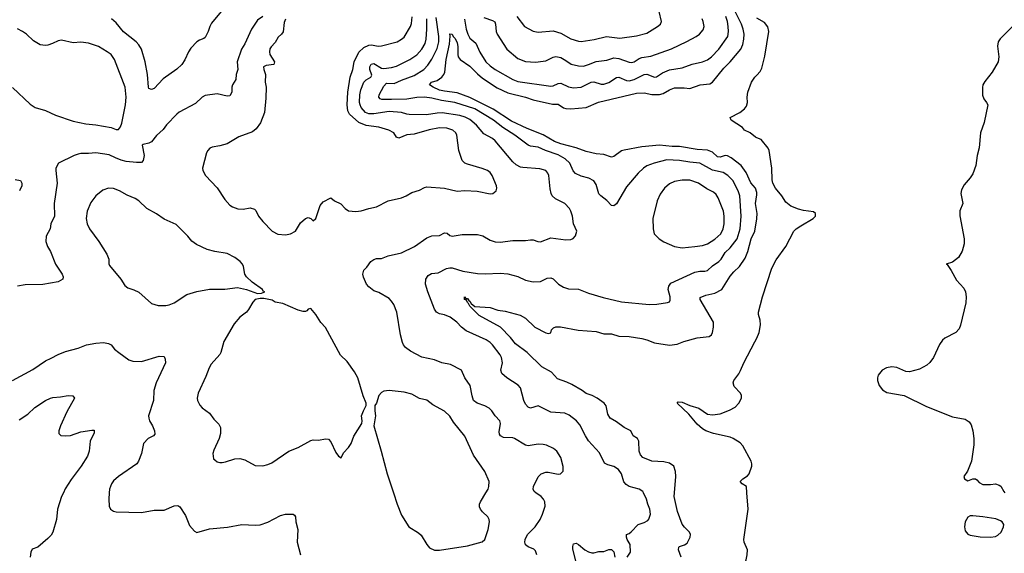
# Model space of a CAD drawing. Header units: inches. Extents: x 1245430 to 1420861, y 606325 to 671315.
# Tile 141 of 256: x 1324167 to 1331960, y 649522 to 653744. Entities that reach past the tile are written whole.
import ezdxf

# ---------------------------------------------------------------- set-up
doc = ezdxf.new("R2010")
doc.units = ezdxf.units.IN
doc.header["$MEASUREMENT"] = 0
for name, color, linetype in [('B3624', 7, 'Continuous'), ('B3625', 7, 'Continuous'), ('B3634', 7, 'Continuous'), ('B3635', 7, 'Continuous')]:
    doc.layers.add(name, color=color, linetype=linetype)

msp = doc.modelspace()

# ---------------------------------------------------------------- linework, layer by layer
at = {"layer": 'B3624', "color": 5}
for points, elevation in [([(1324512.3, 650000), (1324498.3, 649970), (1324466, 649870), (1324458.9, 649790), (1324430, 649689.3), (1324415.3, 649664.7), (1324390, 649637.6), (1324310.5, 649570), (1324266.4, 649553.6), (1324254, 649530), (1324248.7, 649490)], 840), ([(1324875.6, 650000), (1324873, 649950), (1324874, 649894), (1324884.7, 649870), (1324910, 649854.8), (1324930, 649850.8), (1325130, 649843.1), (1325230, 649862.4), (1325310, 649861.6), (1325390, 649897.3), (1325418.5, 649898.5), (1325434.8, 649890), (1325479.9, 649819.9), (1325510, 649741), (1325550, 649696), (1325570, 649686.8), (1325670, 649714.4), (1325811.3, 649728.7), (1325926, 649750), (1326030, 649744.9), (1326070, 649748), (1326130, 649768.7), (1326230, 649821.6), (1326269.6, 649830.4), (1326330, 649830.5), (1326343, 649823), (1326350, 649811.3), (1326352.4, 649770), (1326368.4, 649710), (1326363.1, 649610), (1326389, 649510)], 860), ([(1327124.5, 650000), (1327154.3, 649910), (1327190, 649822), (1327246, 649730), (1327322.4, 649682.4), (1327344, 649664), (1327388.2, 649590), (1327410, 649566), (1327450, 649546), (1327490, 649546.7), (1327710, 649580.9), (1327827.3, 649612.7), (1327849.2, 649630), (1327874.5, 649710), (1327885.1, 649770), (1327882.9, 649790), (1327871.8, 649810), (1327830, 649849.6), (1327815.1, 649870), (1327806.6, 649890), (1327805.4, 649910), (1327812.8, 649930), (1327855.4, 650000)], 880), ([(1328259.3, 649510), (1328250, 649542), (1328234.9, 649554.9), (1328190, 649572), (1328170, 649589.3), (1328163.6, 649610), (1328167.8, 649630), (1328186.9, 649670), (1328245.7, 649730), (1328285.1, 649790), (1328303.5, 649830), (1328324.9, 649895.1), (1328322, 649930), (1328312.8, 649950), (1328293.6, 649970), (1328251.6, 650000)], 860), ([(1328974, 649490), (1329002, 649530), (1328998, 649590), (1328975.3, 649630), (1328968.7, 649650), (1328968.7, 649670), (1328990, 649678.8), (1329007.5, 649692.5), (1329060.9, 649750), (1329110, 649765.2), (1329137.8, 649782.2), (1329147.4, 649792.6), (1329158.9, 649830), (1329154.7, 649870), (1329137.4, 649910), (1329128.4, 649950), (1329103.1, 650000)], 840), ([(1329401.2, 649490), (1329382.4, 649550), (1329383.6, 649570), (1329390, 649576.4), (1329430, 649588.7), (1329450, 649603), (1329473.3, 649650), (1329476.2, 649670), (1329469.4, 649690), (1329428.2, 649728.2), (1329410.9, 649750.9), (1329372.7, 649852.7), (1329347.2, 649970), (1329349.4, 650000)], 820), ([(1330000, 648997.2), (1329998.7, 648998.7), (1329925.8, 649105.8), (1329872.3, 649250), (1329868.2, 649310), (1329880.4, 649379.6), (1329889.6, 649410.4), (1329917.3, 649470), (1329925.3, 649510), (1329926.2, 649550), (1329901.7, 649610), (1329899.2, 649630), (1329933.5, 649870), (1329922.6, 650000)], 780), ([(1328577.2, 649430), (1328546, 649554), (1328544.4, 649575.6), (1328550, 649596), (1328570, 649601.6), (1328590, 649592.4), (1328640.5, 649550), (1328670, 649532.4), (1328694.8, 649525.2), (1328710, 649524), (1328750, 649534.8), (1328790, 649536), (1328830, 649551.3), (1328850, 649552), (1328870, 649532), (1328877.3, 649490)], 840)]:
    msp.add_lwpolyline(points, dxfattribs=dict(at, elevation=elevation))
at = {"layer": 'B3625', "color": 5}
for points, elevation in [([(1325762.4, 653810), (1325683.8, 653716.2), (1325670.4, 653690), (1325659.5, 653650), (1325635.6, 653604.4), (1325625.1, 653594.9), (1325590, 653582.4), (1325570, 653569.6), (1325520.9, 653519.1), (1325502, 653490), (1325474.4, 653425.6), (1325450.2, 653389.8), (1325410, 653351.6), (1325303.4, 653276.6), (1325230, 653199.7), (1325210, 653191.5), (1325190, 653200.9), (1325186, 653210), (1325177.7, 653310), (1325159.9, 653410), (1325129.9, 653510), (1325110, 653545.3), (1325087.7, 653570), (1324987.8, 653647.8), (1324930, 653718.2), (1324892.6, 653750)], 840), ([(1330000, 652376.3), (1329989.9, 652409.9), (1329953.3, 652453.3), (1329915.6, 652535.6), (1329876.2, 652590), (1329798.5, 652650), (1329770, 652665.6), (1329750, 652669.9), (1329710, 652656), (1329690, 652658.7), (1329650, 652695.7), (1329610, 652710.9), (1329530, 652716.3), (1329390, 652739.9), (1329330, 652739.6), (1329230, 652750.4), (1329090, 652737.2), (1328950, 652712.8), (1328930, 652705.7), (1328870, 652660.5), (1328850, 652656.3), (1328790, 652676.5), (1328730, 652683.5), (1328650, 652700.9), (1328570.4, 652730.4), (1328450, 652760.9), (1328399.5, 652779.5), (1328310, 652834.2), (1328182.7, 652882.7), (1328060.6, 652940.6), (1327915.5, 653035.5), (1327730, 653127.6), (1327630, 653165.4), (1327530, 653177.8), (1327490, 653187.5), (1327438.3, 653210), (1327409.6, 653230), (1327426.6, 653250), (1327470, 653264.2), (1327490, 653275.8), (1327508.3, 653290), (1327523.1, 653310), (1327530.9, 653330), (1327541.6, 653430), (1327568.8, 653550), (1327573.6, 653613.6), (1327570, 653631.3), (1327589.3, 653630.7), (1327597.8, 653610), (1327610, 653597.8), (1327630, 653563.1), (1327634.7, 653530), (1327633.8, 653470), (1327638.4, 653450), (1327653.6, 653430), (1327730, 653375.4), (1327790, 653315.3), (1327830, 653282.1), (1327945.4, 653205.4), (1328030, 653164.1), (1328170, 653131.8), (1328230, 653110.7), (1328384.1, 653075.9), (1328430, 653074.8), (1328470, 653047.1), (1328490, 653040.8), (1328530, 653037.8), (1328650, 653050.1), (1328748.6, 653091.4), (1329050, 653161.5), (1329110, 653164.1), (1329170, 653152.9), (1329230, 653151.5), (1329259.9, 653160.1), (1329309.9, 653190.1), (1329350, 653204.5), (1329425.6, 653205.6), (1329470, 653200.3), (1329551.6, 653228.4), (1329630, 653237.1), (1329650, 653249.2), (1329740.6, 653359.4), (1329790.5, 653410), (1329874.8, 653510), (1329891, 653549), (1329898, 653590), (1329899.9, 653630), (1329893, 653670), (1329878.8, 653710), (1329828.6, 653810)], 820), ([(1328102.3, 653770), (1328161.3, 653690), (1328230, 653654), (1328270, 653646.7), (1328390, 653656.5), (1328450, 653636.9), (1328530, 653594), (1328590, 653573.4), (1328610, 653572.3), (1328712.7, 653587.3), (1328810, 653612.3), (1328917.6, 653597.6), (1329050, 653615.3), (1329130, 653637), (1329214, 653690), (1329237.6, 653710), (1329245.6, 653730), (1329228.4, 653810)], 880), ([(1326090.3, 653770), (1326050, 653740.5), (1326000.3, 653670), (1325948, 653552), (1325921.3, 653510), (1325888.9, 653410), (1325894, 653350), (1325881.1, 653310), (1325877, 653270), (1325851.3, 653228.7), (1325846, 653210), (1325845.8, 653170), (1325830, 653142), (1325810, 653138), (1325730, 653156.9), (1325635.1, 653144.9), (1325610.7, 653130), (1325558.9, 653081.1), (1325430, 653011.8), (1325410, 652997), (1325330, 652911.8), (1325303.5, 652876.5), (1325250, 652826.6), (1325210, 652778), (1325190, 652767.8), (1325143.8, 652756.2), (1325136, 652750), (1325150.8, 652669.2), (1325144.7, 652630), (1325130, 652615.3), (1325090, 652613.2), (1325010, 652622.9), (1324970, 652632), (1324924, 652650), (1324875.8, 652675.8), (1324770, 652690.8), (1324710, 652684.1), (1324650, 652685.2), (1324630, 652680.6), (1324597.1, 652670), (1324473, 652610), (1324454, 652570), (1324452, 652550), (1324462.6, 652450), (1324439.5, 652290), (1324442.6, 652190), (1324412.7, 652130), (1324408, 652090), (1324377.1, 652030), (1324374.9, 651990), (1324385.5, 651950), (1324410.5, 651910), (1324450.5, 651810), (1324502, 651730), (1324510.6, 651710), (1324507.3, 651690), (1324471.3, 651670), (1324350, 651648.4), (1324210, 651646.3), (1324150, 651635.6)], 860), ([(1326270, 653747.6), (1326259.1, 653720.9), (1326252.2, 653647.8), (1326239.6, 653630), (1326212.8, 653607.2), (1326190, 653563.5), (1326156.5, 653530), (1326147.3, 653512.7), (1326144.5, 653490), (1326147.8, 653470), (1326183.2, 653410), (1326179.5, 653390), (1326118, 653382), (1326096.5, 653370), (1326098.3, 653350), (1326113.4, 653310), (1326110.3, 653250), (1326117.4, 653210), (1326116.2, 653123.8), (1326103.1, 653010), (1326072.3, 652927.7), (1326038.6, 652881.4), (1326010, 652856.3), (1325902, 652818), (1325810, 652761.6), (1325750, 652744.7), (1325690, 652736.2), (1325672.2, 652727.8), (1325656.3, 652710), (1325646.4, 652690), (1325613.4, 652570), (1325616.3, 652550), (1325638, 652510), (1325730, 652414), (1325790, 652320.7), (1325830, 652276.3), (1325850, 652263), (1325892.1, 652247.9), (1325934.8, 652245.2), (1325990, 652256), (1326025.4, 652245.4), (1326035.3, 652235.3), (1326056, 652190), (1326090, 652146), (1326166, 652070), (1326210, 652046.8), (1326270, 652042.8), (1326310, 652050.8), (1326348.7, 652070), (1326390, 652136), (1326430, 652170.8), (1326450, 652178), (1326470, 652171.3), (1326490, 652152), (1326510, 652171.3), (1326544.9, 652275.1), (1326570, 652303.8), (1326630, 652334), (1326658, 652310), (1326708.2, 652288.2), (1326744, 652250), (1326770, 652230.7), (1326826.2, 652226.2), (1326870.7, 652230.7), (1326929.6, 652250.4), (1326990, 652263), (1327082, 652310), (1327190, 652334), (1327226, 652350), (1327270, 652378), (1327330, 652396.3), (1327370, 652416.4), (1327390, 652421.3), (1327530, 652410.3), (1327630, 652388), (1327690, 652393.1), (1327786.9, 652386.9), (1327890, 652364.9), (1327911.6, 652368.4), (1327937.2, 652390), (1327942.7, 652410), (1327940.9, 652430), (1327907, 652510), (1327890, 652534.5), (1327870, 652549.5), (1327827.8, 652567.8), (1327710, 652599.6), (1327689.3, 652610), (1327670, 652629.3), (1327642.6, 652710), (1327626.2, 652830), (1327617.7, 652850), (1327595.6, 652870), (1327547.1, 652887.1), (1327490, 652889.1), (1327408, 652872), (1327290, 652839.4), (1327230, 652833.8), (1327167.8, 652807.8), (1327150, 652814.7), (1327129.1, 652849.1), (1327089.1, 652869.1), (1327010, 652893.3), (1326910, 652907.5), (1326850.8, 652930.8), (1326777, 652997), (1326763.4, 653023.4), (1326759.9, 653070), (1326764.4, 653170), (1326782.7, 653290), (1326803.9, 653350), (1326815, 653410), (1326851.9, 653488.1), (1326890, 653524.4), (1326930, 653543.2), (1326950, 653545.4), (1327004.9, 653535.1), (1327030, 653536.5), (1327155.1, 653570), (1327190, 653588.9), (1327210, 653606), (1327259.2, 653690), (1327267, 653713), (1327274, 653766)], 880), ([(1328251.6, 650000), (1328237.6, 650010), (1328231.5, 650030), (1328233, 650050), (1328270, 650127.3), (1328293.2, 650150), (1328330, 650163.1), (1328350, 650163.7), (1328430, 650148.7), (1328446, 650150), (1328469.4, 650170.6), (1328467.2, 650207.2), (1328450, 650279), (1328417, 650330), (1328392.1, 650352.1), (1328336.6, 650376.6), (1328310, 650383.5), (1328270, 650385.1), (1328190, 650372.8), (1328170, 650377.4), (1328082.7, 650430), (1328070, 650434.2), (1327996.6, 650436.6), (1327972.7, 650450), (1327964.4, 650464.4), (1327961.7, 650481.7), (1327971.2, 650550), (1327966.6, 650570), (1327929.4, 650610), (1327903.6, 650650), (1327881.6, 650670), (1327847.9, 650687.9), (1327787.3, 650710), (1327759.7, 650730), (1327747, 650767), (1327733.1, 650850), (1327689.6, 650910), (1327662.7, 650970), (1327576.6, 651016.6), (1327508.4, 651028.4), (1327450, 651051.8), (1327350, 651074.5), (1327260.1, 651120.1), (1327219.3, 651150), (1327203.7, 651170), (1327197, 651190), (1327182, 651250), (1327151.3, 651430), (1327127.6, 651490), (1327110, 651517), (1327090, 651536.9), (1327010, 651584.5), (1326970, 651599.5), (1326930, 651629.3), (1326912.7, 651650), (1326887.2, 651707.2), (1326882, 651730), (1326890, 651761), (1326915.3, 651784.7), (1326947, 651830), (1326970, 651847), (1326990, 651853.7), (1327030, 651855.5), (1327083.9, 651876.1), (1327190, 651900.3), (1327292.7, 651950), (1327390, 652017.6), (1327430, 652034), (1327490, 652037.1), (1327530, 652056.3), (1327550, 652054), (1327570, 652037.3), (1327590, 652030.5), (1327670, 652043.1), (1327790, 652044.6), (1327833.3, 652033.3), (1327890, 651999.5), (1327930, 651986), (1327970, 651984.6), (1328070, 651997), (1328170, 651997.1), (1328210, 652003), (1328230, 652003), (1328269, 651989), (1328290, 651986.3), (1328370, 652018), (1328490, 652002), (1328530, 652004), (1328547, 652013), (1328565.1, 652034.9), (1328577, 652070), (1328549.7, 652129.7), (1328542, 652190), (1328529.7, 652229.7), (1328518, 652250), (1328480.7, 652290), (1328407.2, 652327.2), (1328382, 652350), (1328372.8, 652370), (1328365.2, 652405.2), (1328355.1, 652510), (1328348, 652530), (1328331.6, 652550), (1328284.2, 652564.2), (1328150, 652573.6), (1328130, 652577.8), (1328095.5, 652595.5), (1328070, 652619.1), (1327930, 652786.8), (1327910, 652802.8), (1327839.7, 652839.7), (1327781.8, 652910), (1327730, 652953.5), (1327692.8, 652972.8), (1327650, 652986.8), (1327510, 653006), (1327470, 653005.5), (1327387.4, 652992.6), (1327250, 652995), (1327230, 652996.8), (1327190, 653010.6), (1327090, 653017.1), (1326970, 652998), (1326930, 652999.1), (1326903.7, 653010), (1326869.9, 653050), (1326860.4, 653070), (1326857.6, 653090), (1326859, 653150), (1326866.1, 653190), (1326889.5, 653250.5), (1326910, 653269.4), (1326946.3, 653290), (1326954.8, 653305.2), (1326938.3, 653350), (1326938, 653370), (1326947.7, 653392.3), (1326970, 653396.6), (1327030, 653360.9), (1327050, 653359), (1327110, 653366.3), (1327150, 653377.7), (1327254.3, 653430), (1327310, 653466.5), (1327350.7, 653510), (1327376.8, 653556.8), (1327383.9, 653590), (1327390.4, 653669.6), (1327388, 653750)], 860), ([(1329103.1, 650000), (1329098, 650010), (1329070, 650028.4), (1328990, 650049.7), (1328965.7, 650065.7), (1328947.5, 650087.5), (1328929.1, 650149.1), (1328905.3, 650185.3), (1328870, 650209.7), (1328820.8, 650220.8), (1328796.1, 650236.1), (1328756.8, 650316.8), (1328670, 650411.6), (1328643.9, 650450), (1328599.2, 650539.2), (1328574.7, 650570), (1328515.4, 650615.4), (1328481.2, 650630), (1328370, 650639.1), (1328270, 650687.6), (1328210, 650669.5), (1328190, 650677.6), (1328170, 650703), (1328156.2, 650730), (1328131.4, 650831.4), (1328111.3, 650851.3), (1328022, 650910), (1327983.3, 650943.3), (1327975.6, 650970), (1327987.7, 651030), (1327980.8, 651070), (1327970, 651091.1), (1327909.8, 651170), (1327889.8, 651190), (1327858.9, 651210), (1327700.7, 651280.7), (1327664.7, 651310), (1327626, 651350), (1327574, 651390), (1327530, 651408.4), (1327490, 651417.4), (1327466, 651430), (1327450, 651453.2), (1327396.4, 651590), (1327377.7, 651650), (1327381.4, 651690), (1327400.5, 651719.5), (1327425.4, 651734.6), (1327478.2, 651741.8), (1327545.1, 651774.9), (1327570, 651781.1), (1327590, 651780.3), (1327673.9, 651753.9), (1327790, 651734.7), (1327850, 651732.2), (1327970, 651739.2), (1328030, 651733.6), (1328110, 651712.8), (1328170, 651683.1), (1328231.4, 651668.6), (1328287.9, 651672.1), (1328341.7, 651698.3), (1328370, 651702.4), (1328390, 651694.4), (1328431.4, 651651.4), (1328470, 651627), (1328510, 651614.9), (1328590, 651611.8), (1328670, 651581.3), (1328785.3, 651545.3), (1328930, 651511.5), (1329150.3, 651490.3), (1329210, 651492.8), (1329293.6, 651506.4), (1329309.5, 651510.5), (1329315.6, 651524.4), (1329314.7, 651550), (1329300.4, 651610), (1329304.9, 651635.1), (1329321.4, 651658.6), (1329510, 651746.6), (1329550, 651755.2), (1329590, 651753.6), (1329610, 651759), (1329650, 651797.2), (1329700.4, 651830), (1329719.3, 651850), (1329750, 651903), (1329790, 651939.1), (1329846.2, 652010), (1329868.6, 652090), (1329877.9, 652190), (1329867, 652350), (1329852.8, 652390), (1329811.7, 652471.7), (1329771.3, 652511.3), (1329735.8, 652535.8), (1329650, 652554.3), (1329550, 652609.2), (1329470, 652616.1), (1329390, 652630.5), (1329290, 652636.3), (1329188, 652610), (1329131.5, 652588.5), (1329103.1, 652570), (1329061.1, 652530), (1328970, 652420.5), (1328890, 652287.6), (1328870, 652271.5), (1328850, 652273.3), (1328813.6, 652313.6), (1328765.6, 652350), (1328750, 652367.3), (1328730, 652439.3), (1328710, 652467.8), (1328672.3, 652490), (1328610, 652506), (1328566.4, 652526.4), (1328547.4, 652547.4), (1328520.7, 652610), (1328483.8, 652643.8), (1328430, 652675.4), (1328329.5, 652709.4), (1328270, 652736.1), (1328210, 652743.7), (1328190, 652751.9), (1328086.4, 652830), (1327991.1, 652891.1), (1327916.5, 652950), (1327770, 653039.9), (1327610, 653089.5), (1327504.5, 653104.5), (1327430, 653122.5), (1327370, 653131.1), (1327309.3, 653129.3), (1327230, 653114.8), (1327110, 653111.5), (1327033.8, 653113.8), (1327019.2, 653119.2), (1327009.8, 653129.8), (1327012.5, 653150), (1327050, 653219.2), (1327070, 653240.7), (1327130, 653240.1), (1327190, 653266.9), (1327290, 653301.5), (1327366.2, 653350), (1327396.8, 653383.2), (1327430, 653432), (1327470, 653517.3), (1327484, 653570), (1327484.4, 653610), (1327462.8, 653762.8)], 840), ([(1327687.8, 653747.8), (1327700.4, 653670), (1327713.1, 653630), (1327730, 653599), (1327777.4, 653557.4), (1327807.7, 653487.7), (1327856.3, 653410), (1327890, 653378.2), (1327930.3, 653350), (1328068.9, 653270), (1328110, 653256.3), (1328370, 653217.2), (1328390, 653220.2), (1328430, 653239.7), (1328450, 653240.6), (1328510, 653212.9), (1328550, 653204.1), (1328610, 653210.2), (1328690, 653249.3), (1328710, 653253), (1328770, 653235.3), (1328790, 653235), (1328830, 653248.2), (1328890, 653286.1), (1328910, 653288.1), (1328970, 653262.6), (1328990, 653261), (1329030, 653270.7), (1329110, 653309.5), (1329130, 653312.2), (1329190, 653288.7), (1329207.8, 653292.2), (1329255.8, 653324.2), (1329310, 653347.3), (1329410, 653362.3), (1329488.7, 653391.3), (1329569.9, 653410.1), (1329610, 653425.4), (1329642.7, 653450), (1329700.3, 653510), (1329771.4, 653610), (1329777, 653650), (1329775.4, 653690), (1329768.5, 653730), (1329755, 653770)], 840), ([(1327841.7, 653761.7), (1327910, 653737.2), (1327926.5, 653726.5), (1327933.8, 653710), (1327938.4, 653650), (1327945.2, 653630), (1328022.3, 653510), (1328110, 653437.2), (1328170, 653413), (1328250, 653409.1), (1328310, 653414.7), (1328330, 653418.5), (1328390, 653447.8), (1328410, 653452.8), (1328450, 653444), (1328490, 653422), (1328531, 653391), (1328590, 653378), (1328630, 653377.1), (1328670, 653388.6), (1328730, 653414.5), (1328815, 653424.9), (1328870, 653442.2), (1328910, 653438), (1328990, 653408.3), (1329010, 653405.2), (1329030, 653410.2), (1329070, 653437.1), (1329090, 653445.1), (1329163.5, 653456.5), (1329325.9, 653514.1), (1329448, 653572), (1329520.7, 653610), (1329546.3, 653630), (1329576.4, 653663.6), (1329584.7, 653690), (1329577.7, 653730), (1329568.4, 653750)], 860), ([(1324110, 653206.4), (1324250, 653076.4), (1324290.3, 653050.3), (1324370, 653025.3), (1324450, 652988.9), (1324590, 652940.3), (1324690, 652919), (1324770, 652911.6), (1324890, 652890.4), (1324930, 652874), (1324950, 652876), (1324964.5, 652895.5), (1324974.3, 652925.7), (1325003.5, 653070), (1325009.8, 653130), (1325001.7, 653210), (1324917.3, 653430), (1324890, 653467.8), (1324859.5, 653490), (1324790, 653532.6), (1324710, 653557.6), (1324650, 653565.6), (1324590, 653561.3), (1324497.1, 653582.9), (1324470, 653577.6), (1324425.4, 653554.6), (1324390, 653542.6), (1324370, 653539.7), (1324330, 653544.2), (1324275.9, 653575.9), (1324221.6, 653630), (1324190, 653651.1), (1324150, 653672.4)], 860), ([(1330000, 652809.4), (1329990, 652813.6), (1329947.7, 652847.7), (1329904.5, 652870), (1329886.6, 652890), (1329797, 652950), (1329789.3, 652970), (1329866.6, 653010), (1329902.3, 653037.7), (1329918.9, 653061.1), (1329927.6, 653090), (1329924.7, 653130), (1329929.7, 653170), (1329958.3, 653250), (1329986, 653290), (1330000, 653304.9)], 780), ([(1324130, 652480.4), (1324172.1, 652472.1), (1324184, 652450), (1324184, 652430), (1324164, 652390)], 840), ([(1330000, 652227.4), (1329989.9, 652290), (1330000, 652357.4)], 820), ([(1329349.4, 650000), (1329359.1, 650130), (1329356.9, 650170), (1329343, 650210), (1329310, 650235.6), (1329264.7, 650244.7), (1329170, 650249.8), (1329099.6, 650279.6), (1329081.4, 650301.4), (1329071.1, 650330), (1329068.2, 650408.2), (1329057, 650430), (1329022.9, 650450), (1329003.7, 650490), (1328950, 650517.4), (1328890, 650563.1), (1328840.5, 650590), (1328822.8, 650622.8), (1328808.2, 650688.2), (1328792.4, 650710), (1328738.7, 650750), (1328698, 650770), (1328650, 650786.2), (1328618.9, 650810), (1328537.6, 650857.6), (1328497, 650877), (1328422.9, 650902.9), (1328375.7, 650955.7), (1328298.3, 650998.3), (1328183.5, 651110), (1328090, 651178.3), (1328051, 651230), (1327973.3, 651310), (1327804.4, 651404.4), (1327730, 651477.4), (1327719.1, 651499.1), (1327710, 651506), (1327703.5, 651523.5), (1327688.4, 651530), (1327688, 651550), (1327696.9, 651536.9), (1327710, 651538), (1327721.5, 651521.5), (1327730, 651517.8), (1327739.4, 651499.4), (1327770, 651475.1), (1327890, 651467.7), (1327950, 651444.3), (1328010, 651436.9), (1328127.1, 651407.1), (1328170, 651383.1), (1328243.1, 651310), (1328330, 651266), (1328350, 651261.1), (1328370, 651267.3), (1328377, 651290), (1328393.1, 651306.9), (1328410, 651313.7), (1328446.6, 651313.4), (1328586.1, 651286.1), (1328730, 651275.9), (1328790, 651257.2), (1328850, 651258), (1328910, 651240.7), (1328990, 651236.9), (1329090, 651222.6), (1329131, 651211), (1329190, 651186.2), (1329310, 651168.9), (1329370, 651176), (1329422.9, 651197.1), (1329530, 651226.1), (1329623.3, 651236.7), (1329641.1, 651250), (1329650.6, 651269.4), (1329658.6, 651310), (1329657.3, 651350), (1329552.6, 651530), (1329553.6, 651546.4), (1329596.4, 651563.6), (1329670, 651581.1), (1329723.6, 651610), (1329790, 651713.8), (1329820.3, 651750), (1329863.5, 651790), (1329910, 651855.8), (1329930.4, 651909.6), (1329957.1, 652010), (1329984.4, 652070), (1330000, 652168.7)], 820), ([(1329922.6, 650000), (1329918.4, 650050), (1329886, 650070), (1329869.7, 650090), (1329889.6, 650110), (1329926.4, 650133.6), (1329939.7, 650150), (1329962.4, 650210), (1329962.5, 650230), (1329955.9, 650250), (1329891.5, 650371.5), (1329870, 650395.3), (1329814.3, 650430), (1329790, 650439.9), (1329657, 650470), (1329598.4, 650490), (1329570, 650506.2), (1329530, 650544), (1329463.1, 650623.1), (1329369.5, 650710.5), (1329379, 650721), (1329410, 650717.6), (1329470, 650691), (1329541.1, 650670), (1329610, 650623.6), (1329650, 650617.1), (1329710, 650625.2), (1329786.1, 650653.9), (1329830, 650678.3), (1329859.7, 650710), (1329879.1, 650750), (1329879.1, 650770), (1329870.9, 650790), (1329822.4, 650842.4), (1329813.8, 650870), (1329819.3, 650890), (1329858.7, 650941.3), (1329873, 650967), (1329898.7, 651030), (1329986.1, 651193.9), (1330000, 651225.2)], 780), ([(1324110, 650888.8), (1324270, 650976), (1324370, 651045.7), (1324415.5, 651064.5), (1324470, 651095.8), (1324530, 651118.7), (1324630, 651144.4), (1324695.3, 651170), (1324770, 651185.5), (1324830, 651190.4), (1324870, 651182.8), (1324890, 651171), (1324916.3, 651136.3), (1324950.4, 651110.4), (1325030, 651053.4), (1325062, 651042), (1325130, 651040.5), (1325270, 651082), (1325310, 651078), (1325319.1, 651059.1), (1325320.5, 651030), (1325246.3, 650870), (1325228.8, 650808.8), (1325224.6, 650730), (1325186.7, 650610), (1325187.7, 650590), (1325194.9, 650570), (1325218.7, 650530), (1325234.9, 650490), (1325235.5, 650464.5), (1325224.7, 650450), (1325184.7, 650430), (1325146, 650390), (1325130.7, 650310), (1325106.4, 650250), (1325092.7, 650230), (1324950, 650129.6), (1324910, 650094), (1324892.4, 650070), (1324877.1, 650030), (1324875.6, 650000)], 860), ([(1324162.7, 650577.3), (1324230, 650622.4), (1324286, 650674), (1324370, 650730.3), (1324410, 650750.4), (1324430, 650755.5), (1324490, 650759.1), (1324550, 650770.4), (1324587.3, 650767.3), (1324600.7, 650750), (1324539.9, 650640.1), (1324488.8, 650530), (1324477.1, 650490), (1324477.3, 650470), (1324493.4, 650453.4), (1324530.5, 650450.5), (1324570, 650454.9), (1324650, 650483.7), (1324737.1, 650497.1), (1324754.9, 650494.9), (1324755.5, 650475.5), (1324723.6, 650410), (1324715.6, 650330), (1324704.6, 650290), (1324652.7, 650210), (1324573.4, 650106.6), (1324527.6, 650032.4), (1324512.3, 650000)], 840), ([(1327855.4, 650000), (1327873.7, 650030), (1327880.5, 650050), (1327881.6, 650090), (1327849.6, 650169.6), (1327759.1, 650299.1), (1327690, 650447.3), (1327600.2, 650560.2), (1327570, 650607.6), (1327530, 650647.3), (1327437.7, 650697.7), (1327390, 650733.2), (1327330, 650747.6), (1327270, 650782), (1327210, 650796.9), (1327090, 650809.6), (1327050, 650805.1), (1327030, 650794.5), (1327009, 650771), (1326990, 650708.7), (1326978.8, 650690), (1326977.3, 650650), (1326982.8, 650610), (1326970.7, 650529.3), (1327028.7, 650330), (1327074.9, 650150), (1327124.5, 650000)], 880)]:
    msp.add_lwpolyline(points, dxfattribs=dict(at, elevation=elevation))
for points, elevation in [([(1329410, 652474.7), (1329350, 652463), (1329310, 652445.6), (1329270, 652412.3), (1329237.1, 652362.9), (1329212.2, 652310), (1329177, 652170), (1329179.5, 652090), (1329188.4, 652050), (1329227.7, 652010), (1329265.2, 651985.2), (1329348.3, 651948.3), (1329410, 651938.2), (1329510, 651948.3), (1329570, 651956.9), (1329610, 651971), (1329670, 652006.7), (1329716, 652050), (1329735, 652090), (1329742.7, 652130), (1329743.2, 652190), (1329736.2, 652230), (1329695.6, 652335.6), (1329679.9, 652359.9), (1329658.7, 652378.7), (1329606.2, 652406.2), (1329539.5, 652450), (1329470, 652473.1)], 860), ([(1324870, 652409.7), (1324824.9, 652395.1), (1324770.6, 652350), (1324730, 652297.2), (1324700.4, 652230), (1324693.1, 652170), (1324700.9, 652130), (1324720.2, 652090), (1324793.4, 651990), (1324857.7, 651890), (1324871.4, 651850), (1324873, 651813), (1324878.5, 651798.6), (1324967.3, 651690), (1324999.9, 651639.9), (1325023.4, 651623.4), (1325070, 651607.7), (1325108.5, 651588.5), (1325210, 651498.8), (1325262.5, 651482.5), (1325322.5, 651482.5), (1325350, 651487.7), (1325390, 651503.8), (1325490, 651568.4), (1325570, 651594.4), (1325668.5, 651611.5), (1325790, 651610.5), (1325890, 651626), (1325962, 651610), (1326050, 651578), (1326080.4, 651579.6), (1326106, 651590), (1326094.6, 651594.6), (1326088.7, 651610), (1326007.9, 651667.9), (1325962.7, 651710), (1325949.3, 651730), (1325939.3, 651790), (1325929.4, 651810), (1325912.3, 651830), (1325870, 651863.6), (1325810, 651892.8), (1325710.4, 651909.6), (1325650, 651925.1), (1325566.5, 651966.5), (1325530, 651991.8), (1325498.7, 652030), (1325404.7, 652124.7), (1325310, 652166.4), (1325249, 652209), (1325171.8, 652250), (1325109.6, 652310), (1325079.5, 652330), (1325016.1, 652356.1), (1324956, 652390), (1324910, 652407.1)], 880), ([(1326070, 651539), (1326031, 651529), (1326010.8, 651509.2), (1325978, 651450), (1325961, 651430), (1325910, 651389.3), (1325863.8, 651336.2), (1325782, 651198), (1325758, 651110), (1325750, 651095.1), (1325682.7, 651017.3), (1325666, 650990), (1325639.9, 650920.1), (1325580.4, 650790), (1325572.7, 650750), (1325574.9, 650730), (1325593.5, 650693.5), (1325612, 650672), (1325670.3, 650630.3), (1325703.9, 650583.9), (1325743.8, 650543.8), (1325755.8, 650515.8), (1325756.4, 650470), (1325744.9, 650430), (1325702.3, 650337.7), (1325695.5, 650310), (1325702, 650270), (1325710, 650260.7), (1325730, 650246), (1325750, 650240.4), (1325770, 650241.3), (1325795.4, 650244.6), (1325870, 650268.5), (1325910, 650272.4), (1325950, 650261.6), (1326030, 650217.1), (1326090, 650212.7), (1326130, 650223), (1326162.3, 650237.7), (1326297.2, 650330), (1326370, 650359.5), (1326470, 650414.4), (1326490, 650418.7), (1326530, 650418), (1326590, 650427.2), (1326610, 650423.7), (1326630, 650404.9), (1326670, 650319.1), (1326690, 650290.7), (1326710, 650276), (1326730, 650316), (1326770, 650358.8), (1326789.5, 650390), (1326812.3, 650447.7), (1326874, 650550), (1326877.2, 650570), (1326872.7, 650610), (1326887, 650650), (1326909.3, 650690), (1326909.4, 650710), (1326886.6, 650766.6), (1326842.4, 650910), (1326817.2, 650957.2), (1326759.8, 651039.7), (1326707, 651090), (1326588.2, 651308.2), (1326550, 651347), (1326510, 651412.3), (1326470, 651459), (1326450, 651454), (1326439.8, 651440.2), (1326430, 651435.3), (1326410, 651434), (1326370, 651446), (1326250, 651497.2), (1326188, 651510), (1326164, 651524), (1326098, 651538)], 880)]:
    msp.add_lwpolyline(points, close=True, dxfattribs=dict(at, elevation=elevation))
at = {"layer": 'B3634', "color": 5, "elevation": 780}
msp.add_lwpolyline([(1331710, 649818), (1331690, 649816.8), (1331670, 649807.2), (1331650.2, 649770), (1331645.6, 649730), (1331650, 649700.4), (1331670, 649673.2), (1331690, 649665.1), (1331770, 649651), (1331850, 649649.1), (1331890, 649655.3), (1331910, 649664.3), (1331934.8, 649690), (1331952.6, 649730), (1331955.1, 649750), (1331943.6, 649770), (1331930, 649779.7), (1331893.5, 649793.5), (1331790, 649809.8)], close=True, dxfattribs=at)
at = {"layer": 'B3635', "color": 5}
for points, elevation in [([(1330000, 653304.9), (1330026.7, 653333.3), (1330040.4, 653359.6), (1330064.9, 653455.1), (1330096, 653650), (1330088.2, 653688.2), (1330061.7, 653721.7), (1330000, 653756.1)], 780), ([(1332067.8, 653732.2), (1331926.7, 653593.3), (1331912.2, 653570), (1331904.8, 653535.2), (1331916.5, 653450), (1331910.3, 653410), (1331864.7, 653330), (1331805.2, 653254.8), (1331790.9, 653230), (1331786.6, 653206.6), (1331787.2, 653147.2), (1331797.8, 653117.8), (1331819.5, 653090), (1331828.4, 653070), (1331800.5, 652930), (1331770.4, 652849.7), (1331761.1, 652730), (1331744, 652670), (1331735.6, 652590), (1331710, 652523.7), (1331690, 652492), (1331642.3, 652437.7), (1331622.3, 652397.7), (1331615.5, 652370), (1331630.5, 652290), (1331609, 652231), (1331608.1, 652191.9), (1331642.7, 652010), (1331643.2, 651970), (1331626.6, 651913.4), (1331597.5, 651862.5), (1331550, 651826.6), (1331498.8, 651810), (1331506.6, 651806.6), (1331539.5, 651759.5), (1331582.7, 651682.7), (1331639.6, 651619.6), (1331652.3, 651590), (1331657.1, 651550), (1331655.3, 651504.7), (1331613.6, 651326.4), (1331602.5, 651297.5), (1331576.9, 651270), (1331490, 651223.6), (1331470, 651207.5), (1331446.8, 651173.2), (1331398.6, 651070), (1331370, 651030.5), (1331346.7, 651010), (1331290, 650979.5), (1331210, 650957), (1331181.3, 650961.3), (1331108.4, 650991.6), (1331070, 650996.5), (1331028.2, 650990), (1330992, 650970), (1330962.6, 650930), (1330956.5, 650910), (1330956.9, 650890), (1330970, 650850.7), (1330995, 650815), (1331030, 650794.4), (1331167.3, 650770), (1331343.8, 650683.8), (1331550, 650602.6), (1331650, 650582.8), (1331682, 650562), (1331697.7, 650537.7), (1331711.2, 650490), (1331719, 650430), (1331718.9, 650381.1), (1331701.5, 650250), (1331668.8, 650171.2), (1331638.8, 650130), (1331646, 650110), (1331670, 650096), (1331710, 650111), (1331731.1, 650111.1), (1331743.6, 650103.6), (1331761.4, 650081.4), (1331790, 650066.8), (1331850, 650066), (1331890, 650070.8), (1331919.8, 650059.8), (1331933.4, 650053.4), (1331956.3, 650010), (1331964.9, 650000)], 780), ([(1330000, 651225.2), (1330019.9, 651270), (1330030.5, 651330.5), (1330026.5, 651366.5), (1330014.7, 651410), (1330015, 651430), (1330045.6, 651550), (1330120.8, 651779.2), (1330155.4, 651844.6), (1330229.8, 651950), (1330293.1, 652070), (1330313.7, 652090), (1330350, 652114.2), (1330447.6, 652170), (1330465.6, 652190), (1330466.6, 652210), (1330450, 652222.9), (1330370, 652233.1), (1330330, 652243.8), (1330270, 652269.8), (1330230, 652299.7), (1330199.8, 652350), (1330149.9, 652410), (1330127.3, 652450), (1330122.4, 652477.6), (1330119.9, 652570), (1330099.1, 652710), (1330090, 652726.9), (1330034.8, 652794.8), (1330000, 652809.4)], 780), ([(1330000, 652357.4), (1330001.9, 652370), (1330000, 652376.3)], 820), ([(1330000, 652168.7), (1330000.2, 652170), (1330002.8, 652210), (1330000, 652227.4)], 820)]:
    msp.add_lwpolyline(points, dxfattribs=dict(at, elevation=elevation))

doc.saveas('drawing.dxf')
